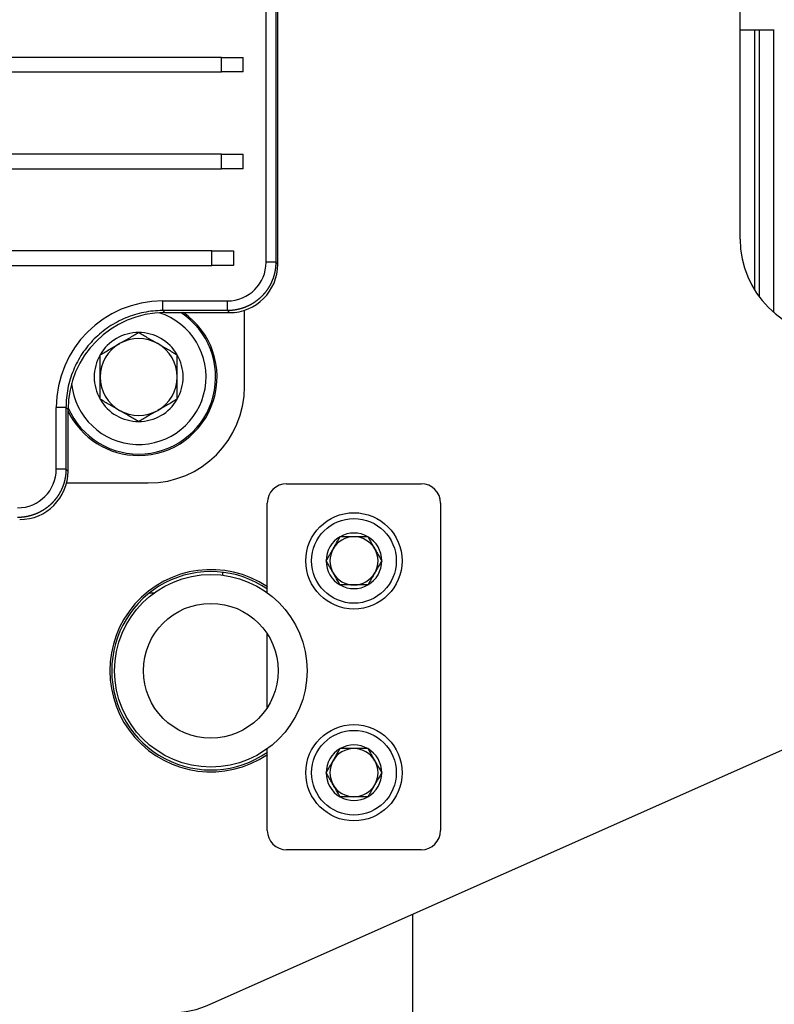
# Model space of a CAD drawing. Header units: millimetres. Extents: x 1088 to 3786, y 72 to 1979.
# Tile 14 of 62: x 2161 to 2239, y 1456 to 1559. Entities that reach past the tile are written whole.
import ezdxf

# ---------------------------------------------------------------- set-up
doc = ezdxf.new("R2010")
doc.units = ezdxf.units.MM
doc.dimstyles.get("Standard").update_dxf_attribs({"dimtxt": 20, "dimasz": 5, "dimexe": 5, "dimexo": 5, "dimgap": 5, "dimtad": 0, "dimtih": 1, "dimtoh": 1, "dimdsep": 46, "dimtxsty": 'Standard', "dimcen": 0.09, "dimadec": 0, "dimazin": 0, "dimtfac": 1, "dimtofl": 0, "dimtmove": 0, "dimatfit": 3, "dimfxl": 0, "dimtolj": 1, "dimtzin": 0, "dimarcsym": 0})

# ---------------------------------------------------------------- blocks, each defined once
blk = doc.blocks.new('*D34')
at = {"color": 0, "lineweight": -2}
for p, q in [((2120.8, 1490.96), (2120.98, 1490.96)), ((2120.89, 1490.87), (2120.89, 1491.05)), ((2179.58, 1412.13), (2133.14, 1474.52)), ((2184.58, 1412.13), (2179.58, 1412.13))]:
    blk.add_line(p, q, dxfattribs=at)
at = {"color": 0, "lineweight": 18}
blk.add_solid([(2133.8, 1475.01), (2132.47, 1474.02), (2130.15, 1478.53)], dxfattribs=at)
at = {"layer": 'Defpoints', "color": 0, "lineweight": 18}
for p in [(2111.64, 1503.39), (2130.15, 1478.53)]:
    blk.add_point(p, dxfattribs=at)
at = {"color": 0, "lineweight": 18, "insert": (2212.92, 1412.13), "char_height": 20, "attachment_point": 5}
blk.add_mtext('\\A1;∅31', dxfattribs=at)
blk = doc.blocks.new('*D35')
at = {"color": 0, "lineweight": -2}
for p, q in [((2177.18, 1559.68), (2328.11, 1559.68)), ((2323.11, 1554.68), (2323.11, 1363.87)), ((2323.11, 1143.06), (2323.11, 1333.87)), ((2093.14, 1138.06), (2328.11, 1138.06))]:
    blk.add_line(p, q, dxfattribs=at)
at = {"color": 0, "lineweight": 18}
for points in [[(2322.28, 1554.68), (2323.94, 1554.68), (2323.11, 1559.68)], [(2322.28, 1143.06), (2323.94, 1143.06), (2323.11, 1138.06)]]:
    blk.add_solid(points, dxfattribs=at)
at = {"layer": 'Defpoints', "color": 0, "lineweight": 18}
for p in [(2172.18, 1559.68), (2088.14, 1138.06), (2323.11, 1138.06)]:
    blk.add_point(p, dxfattribs=at)
at = {"color": 0, "lineweight": 18, "insert": (2323.11, 1348.87), "char_height": 20, "attachment_point": 5}
blk.add_mtext('\\A1;440', dxfattribs=at)

msp = doc.modelspace()

# ---------------------------------------------------------------- linework, layer by layer
for p, q in [((2186.635, 1533.382), (2186.635, 1614.422)), ((2187.64, 1614.422), (2187.64, 1533.382)), ((2187.854, 1533.168), (2187.854, 1586.176)), ((2235.894, 1535.759), (2235.894, 1564.459)), ((2235.894, 1557.509), (2239.443, 1557.509)), ((2237.393, 1557.51), (2237.393, 1530.493)), ((2237.893, 1529.76), (2237.893, 1557.51)), ((2239.393, 1528.16), (2239.393, 1557.51)), ((2182.01, 1554.649), (2060.405, 1554.649)), ((2182.01, 1554.649), (2184.257, 1554.649)), ((2182.01, 1553.141), (2182.01, 1554.649)), ((2184.257, 1553.141), (2184.257, 1554.649)), ((2060.405, 1553.141), (2182.01, 1553.141)), ((2184.257, 1553.141), (2182.01, 1553.141)), ((2182.01, 1544.599), (2075.405, 1544.599)), ((2182.01, 1544.599), (2184.257, 1544.599)), ((2182.01, 1543.091), (2182.01, 1544.599)), ((2184.257, 1543.091), (2184.257, 1544.599)), ((2075.405, 1543.091), (2182.01, 1543.091)), ((2184.257, 1543.091), (2182.01, 1543.091)), ((2181.005, 1534.549), (2076.41, 1534.549)), ((2181.005, 1534.549), (2183.252, 1534.549)), ((2181.005, 1533.041), (2181.005, 1534.549)), ((2183.252, 1534.549), (2183.252, 1533.041)), ((2076.41, 1533.041), (2181.005, 1533.041)), ((2183.252, 1533.041), (2181.005, 1533.041)), ((2187.64, 1533.382), (2186.635, 1533.382)), ((2187.64, 1533.382), (2187.854, 1533.168)), ((2175.891, 1529.362), (2182.615, 1529.362)), ((2175.891, 1528.357), (2175.891, 1529.362)), ((2182.615, 1528.357), (2182.615, 1529.362)), ((2175.891, 1528.357), (2176.105, 1528.143)), ((2182.615, 1528.357), (2175.891, 1528.357)), ((2176.105, 1528.143), (2182.829, 1528.143)), ((2182.829, 1528.143), (2182.615, 1528.357)), ((2184.393, 1520.459), (2184.393, 1528.393)), ((2164.836, 1511.899), (2164.836, 1518.307)), ((2165.841, 1518.307), (2164.836, 1518.307)), ((2166.055, 1518.093), (2165.841, 1518.307)), ((2165.841, 1518.307), (2165.841, 1511.899)), ((2166.055, 1511.685), (2166.055, 1518.093)), ((2165.841, 1511.899), (2164.836, 1511.899)), ((2165.841, 1511.899), (2166.055, 1511.685)), ((2165.903, 1510.459), (2174.393, 1510.459)), ((2188.763, 1510.37), (2202.763, 1510.37)), ((2186.763, 1499.055), (2186.763, 1508.37)), ((2204.763, 1508.37), (2204.763, 1474.37)), ((2182.143, 1500.881), (2182.143, 1501.183)), ((2174.643, 1499.009), (2174.468, 1499.009)), ((2174.643, 1499.009), (2174.643, 1499.147)), ((2174.961, 1499.009), (2174.643, 1499.009)), ((2186.763, 1487.145), (2186.763, 1494.774)), ((2180.833, 1456.321), (2262.955, 1492.82)), ((2186.763, 1474.37), (2186.763, 1482.863)), ((2202.763, 1472.37), (2188.763, 1472.37)), ((2201.894, 1447.059), (2201.894, 1465.682))]:
    msp.add_line(p, q)
for centre, radius in [((2195.763, 1502.37), 5), ((2195.763, 1502.37), 4.4), ((2180.894, 1490.959), 10), ((2180.894, 1490.959), 7), ((2195.763, 1480.37), 5), ((2195.763, 1480.37), 4.4)]:
    msp.add_circle(centre, radius)
for centre, radius, start, end in [((2245.894, 1535.759), 10, 180, 270), ((2173.393, 1521.46), 8, 203.49, 56.66063), ((2173.393, 1521.46), 7, 185.43938, 72.25313), ((2173.393, 1521.46), 8.15, 270, 55.09125), ((2173.393, 1521.46), 4.619, 90, 150), ((2173.393, 1521.46), 4.619, 30, 90), ((2173.393, 1521.46), 4, 120, 180), ((2173.393, 1521.46), 4, 60, 120), ((2173.393, 1521.46), 4, 0, 60), ((2173.393, 1521.46), 4.619, 150, 210), ((2173.393, 1521.46), 4.619, 330, 30), ((2173.393, 1521.46), 4, 180, 240), ((2173.393, 1521.46), 4, 300, 0), ((2174.393, 1520.459), 10, 270.00002, 0), ((2173.393, 1521.46), 4.619, 210, 270), ((2173.393, 1521.46), 4.619, 270, 330), ((2173.393, 1521.46), 8.15, 205.77375, 270), ((2173.393, 1521.46), 4, 240, 300), ((2188.763, 1508.37), 2, 90, 180), ((2202.763, 1508.37), 2, 0, 90), ((2195.763, 1502.37), 2.887, 60, 120), ((2195.763, 1502.37), 2.887, 120, 180), ((2195.763, 1502.37), 2.5, 90, 150), ((2195.763, 1502.37), 2.5, 30, 90), ((2195.763, 1502.37), 2.887, 0, 60), ((2195.763, 1502.37), 2.5, 150, 210), ((2195.763, 1502.37), 2.5, 330, 30), ((2195.763, 1502.37), 2.887, 180, 240), ((2195.763, 1502.37), 2.887, 300, 0), ((2180.894, 1490.959), 10.5, 56.0128, 303.9872), ((2180.894, 1490.959), 10.3, 55.25438, 180), ((2195.763, 1502.37), 2.5, 210, 270), ((2195.763, 1502.37), 2.5, 270, 330), ((2195.763, 1502.37), 2.887, 240, 300), ((2180.894, 1490.959), 10.3, 180, 304.74562), ((2195.763, 1480.37), 2.887, 120, 180), ((2195.763, 1480.37), 2.5, 90, 150), ((2195.763, 1480.37), 2.887, 60, 120), ((2195.763, 1480.37), 2.5, 30, 90), ((2195.763, 1480.37), 2.887, 0, 60), ((2195.763, 1480.37), 2.5, 150, 210), ((2195.763, 1480.37), 2.5, 330, 30), ((2195.763, 1480.37), 2.887, 180, 240), ((2195.763, 1480.37), 2.887, 300, 0), ((2195.763, 1480.37), 2.5, 210, 270), ((2195.763, 1480.37), 2.5, 270, 330), ((2195.763, 1480.37), 2.887, 240, 300), ((2188.763, 1474.37), 2, 180, 270), ((2202.763, 1474.37), 2, 270, 0), ((2176.771, 1465.459), 10, 270, 293.96247)]:
    msp.add_arc(centre, radius, start, end)
for centre, major_axis, start_param in [((2182.615, 1533.382), (2.843, -2.843), 5.4977932), ((2182.829, 1533.168), (3.553, -3.553), 5.4977937), ((2175.891, 1518.307), (-7.817, 7.817), 5.4977932), ((2176.105, 1518.093), (-7.107, 7.107), 5.4977932), ((2160.816, 1511.899), (2.843, -2.843), 5.4977932), ((2161.03, 1511.685), (3.553, -3.553), 5.4977936)]:
    msp.add_ellipse(centre, major_axis=major_axis, ratio=0.9999878, start_param=start_param, end_param=7.0685774)
for points, knots in [([(2187.64, 1533.382), (2187.64, 1533.37), (2187.64, 1533.345), (2187.64, 1533.309), (2187.639, 1533.273), (2187.638, 1533.236), (2187.637, 1533.2), (2187.636, 1533.164), (2187.634, 1533.127), (2187.632, 1533.091), (2187.63, 1533.055), (2187.627, 1533.018), (2187.625, 1532.982), (2187.622, 1532.946), (2187.618, 1532.91), (2187.615, 1532.873), (2187.611, 1532.837), (2187.607, 1532.801), (2187.603, 1532.765), (2187.598, 1532.729), (2187.593, 1532.693), (2187.588, 1532.657), (2187.583, 1532.621), (2187.577, 1532.585), (2187.571, 1532.549), (2187.565, 1532.513), (2187.558, 1532.477), (2187.552, 1532.442), (2187.545, 1532.406), (2187.538, 1532.37), (2187.53, 1532.335), (2187.522, 1532.299), (2187.515, 1532.264), (2187.506, 1532.228), (2187.498, 1532.193), (2187.489, 1532.157), (2187.48, 1532.122), (2187.471, 1532.087), (2187.461, 1532.052), (2187.452, 1532.017), (2187.442, 1531.982), (2187.431, 1531.947), (2187.421, 1531.912), (2187.41, 1531.877), (2187.399, 1531.843), (2187.388, 1531.808), (2187.376, 1531.774), (2187.365, 1531.739), (2187.352, 1531.705), (2187.34, 1531.671), (2187.328, 1531.637), (2187.315, 1531.602), (2187.302, 1531.569), (2187.289, 1531.535), (2187.275, 1531.501), (2187.261, 1531.467), (2187.248, 1531.434), (2187.233, 1531.4), (2187.219, 1531.367), (2187.204, 1531.333), (2187.189, 1531.3), (2187.174, 1531.267), (2187.159, 1531.234), (2187.143, 1531.202), (2187.127, 1531.169), (2187.111, 1531.136), (2187.094, 1531.104), (2187.078, 1531.071), (2187.061, 1531.039), (2187.044, 1531.007), (2187.027, 1530.975), (2187.009, 1530.943), (2186.991, 1530.911), (2186.973, 1530.88), (2186.955, 1530.848), (2186.937, 1530.817), (2186.918, 1530.786), (2186.899, 1530.755), (2186.88, 1530.724), (2186.861, 1530.693), (2186.841, 1530.662), (2186.821, 1530.632), (2186.801, 1530.601), (2186.781, 1530.571), (2186.761, 1530.541), (2186.74, 1530.511), (2186.719, 1530.481), (2186.698, 1530.452), (2186.677, 1530.422), (2186.655, 1530.393), (2186.633, 1530.364), (2186.611, 1530.335), (2186.589, 1530.306), (2186.567, 1530.277), (2186.544, 1530.249), (2186.521, 1530.22), (2186.498, 1530.192), (2186.475, 1530.164), (2186.452, 1530.136), (2186.428, 1530.109), (2186.405, 1530.081), (2186.381, 1530.054), (2186.356, 1530.027), (2186.332, 1530), (2186.307, 1529.973), (2186.283, 1529.946), (2186.258, 1529.92), (2186.232, 1529.893), (2186.207, 1529.867), (2186.182, 1529.841), (2186.156, 1529.816), (2186.13, 1529.79), (2186.104, 1529.765), (2186.078, 1529.74), (2186.051, 1529.715), (2186.025, 1529.69), (2185.998, 1529.665), (2185.971, 1529.641), (2185.944, 1529.617), (2185.916, 1529.593), (2185.889, 1529.569), (2185.861, 1529.545), (2185.833, 1529.522), (2185.805, 1529.499), (2185.777, 1529.476), (2185.749, 1529.453), (2185.72, 1529.43), (2185.691, 1529.408), (2185.663, 1529.386), (2185.634, 1529.364), (2185.604, 1529.342), (2185.575, 1529.321), (2185.546, 1529.299), (2185.516, 1529.278), (2185.486, 1529.257), (2185.456, 1529.237), (2185.426, 1529.216), (2185.396, 1529.196), (2185.366, 1529.176), (2185.335, 1529.156), (2185.304, 1529.137), (2185.274, 1529.117), (2185.243, 1529.098), (2185.212, 1529.079), (2185.18, 1529.061), (2185.149, 1529.042), (2185.118, 1529.024), (2185.086, 1529.006), (2185.054, 1528.988), (2185.022, 1528.971), (2184.99, 1528.953), (2184.958, 1528.936), (2184.926, 1528.919), (2184.894, 1528.903), (2184.861, 1528.886), (2184.829, 1528.87), (2184.796, 1528.854), (2184.763, 1528.839), (2184.73, 1528.823), (2184.697, 1528.808), (2184.664, 1528.793), (2184.631, 1528.778), (2184.597, 1528.764), (2184.564, 1528.75), (2184.53, 1528.736), (2184.496, 1528.722), (2184.463, 1528.709), (2184.429, 1528.695), (2184.395, 1528.682), (2184.361, 1528.67), (2184.327, 1528.657), (2184.292, 1528.645), (2184.258, 1528.633), (2184.224, 1528.621), (2184.189, 1528.609), (2184.154, 1528.598), (2184.12, 1528.587), (2184.085, 1528.576), (2184.05, 1528.566), (2184.015, 1528.556), (2183.98, 1528.546), (2183.945, 1528.536), (2183.91, 1528.526), (2183.875, 1528.517), (2183.84, 1528.508), (2183.804, 1528.499), (2183.769, 1528.491), (2183.734, 1528.483), (2183.698, 1528.475), (2183.663, 1528.467), (2183.627, 1528.46), (2183.591, 1528.452), (2183.556, 1528.445), (2183.52, 1528.439), (2183.484, 1528.432), (2183.448, 1528.426), (2183.412, 1528.42), (2183.376, 1528.415), (2183.34, 1528.409), (2183.304, 1528.404), (2183.268, 1528.399), (2183.232, 1528.395), (2183.196, 1528.39), (2183.16, 1528.386), (2183.124, 1528.383), (2183.088, 1528.379), (2183.051, 1528.376), (2183.015, 1528.373), (2182.979, 1528.37), (2182.943, 1528.367), (2182.906, 1528.365), (2182.87, 1528.363), (2182.834, 1528.361), (2182.797, 1528.36), (2182.761, 1528.359), (2182.725, 1528.358), (2182.688, 1528.357), (2182.652, 1528.357), (2182.628, 1528.357), (2182.615, 1528.357)], [0, 0, 0, 0, 0.0046082, 0.0092163, 0.0138245, 0.0184326, 0.0230408, 0.027649, 0.0322571, 0.0368653, 0.0414734, 0.0460816, 0.0506898, 0.0552979, 0.0599061, 0.0645143, 0.0691225, 0.0737306, 0.0783388, 0.082947, 0.0875552, 0.0921633, 0.0967715, 0.1013797, 0.1059879, 0.1105961, 0.1152042, 0.1198124, 0.1244206, 0.1290288, 0.133637, 0.1382452, 0.1428534, 0.1474615, 0.1520697, 0.1566779, 0.1612861, 0.1658943, 0.1705025, 0.1751107, 0.1797189, 0.1843271, 0.1889353, 0.1935435, 0.1981517, 0.2027599, 0.2073681, 0.2119763, 0.2165845, 0.2211928, 0.225801, 0.2304092, 0.2350174, 0.2396256, 0.2442338, 0.248842, 0.2534503, 0.2580585, 0.2626667, 0.2672749, 0.2718831, 0.2764914, 0.2810996, 0.2857078, 0.2903161, 0.2949243, 0.2995325, 0.3041407, 0.308749, 0.3133572, 0.3179654, 0.3225737, 0.3271819, 0.3317902, 0.3363984, 0.3410066, 0.3456149, 0.3502231, 0.3548314, 0.3594396, 0.3640479, 0.3686561, 0.3732644, 0.3778726, 0.3824809, 0.3870891, 0.3916974, 0.3963056, 0.4009139, 0.4055222, 0.4101304, 0.4147387, 0.419347, 0.4239552, 0.4285635, 0.4331718, 0.43778, 0.4423883, 0.4469966, 0.4516048, 0.4562131, 0.4608214, 0.4654297, 0.470038, 0.4746462, 0.4792545, 0.4838628, 0.4884711, 0.4930794, 0.4976877, 0.5022959, 0.5069042, 0.5115125, 0.5161208, 0.5207291, 0.5253374, 0.5299457, 0.534554, 0.5391623, 0.5437706, 0.5483789, 0.5529872, 0.5575955, 0.5622038, 0.5668121, 0.5714205, 0.5760288, 0.5806371, 0.5852454, 0.5898537, 0.594462, 0.5990703, 0.6036787, 0.608287, 0.6128953, 0.6175036, 0.622112, 0.6267203, 0.6313286, 0.6359369, 0.6405453, 0.6451536, 0.6497619, 0.6543703, 0.6589786, 0.663587, 0.6681953, 0.6728036, 0.677412, 0.6820203, 0.6866287, 0.691237, 0.6958454, 0.7004537, 0.7050621, 0.7096704, 0.7142788, 0.7188872, 0.7234955, 0.7281039, 0.7327122, 0.7373206, 0.741929, 0.7465373, 0.7511457, 0.7557541, 0.7603624, 0.7649708, 0.7695792, 0.7741876, 0.7787959, 0.7834043, 0.7880127, 0.7926211, 0.7972295, 0.8018379, 0.8064462, 0.8110546, 0.815663, 0.8202714, 0.8248798, 0.8294882, 0.8340966, 0.838705, 0.8433134, 0.8479218, 0.8525302, 0.8571386, 0.861747, 0.8663554, 0.8709638, 0.8755723, 0.8801807, 0.8847891, 0.8893975, 0.8940059, 0.8986143, 0.9032228, 0.9078312, 0.9124396, 0.917048, 0.9216565, 0.9262649, 0.9308733, 0.9354818, 0.9400902, 0.9446986, 0.9493071, 0.9539155, 0.9585239, 0.9631324, 0.9677408, 0.9723493, 0.9769577, 0.9815662, 0.9861746, 0.9907831, 0.9953915, 1, 1, 1, 1]), ([(2175.891, 1528.357), (2175.562, 1528.357), (2175.233, 1528.341), (2174.578, 1528.276), (2174.253, 1528.228), (2173.608, 1528.099), (2173.288, 1528.019), (2172.659, 1527.829), (2172.349, 1527.718), (2171.741, 1527.466), (2171.443, 1527.325), (2170.863, 1527.015), (2170.581, 1526.846), (2170.034, 1526.48), (2169.505, 1526.088), (2168.773, 1525.425), (2168.11, 1524.693), (2167.717, 1524.164), (2167.352, 1523.617), (2167.183, 1523.334), (2166.873, 1522.754), (2166.732, 1522.457), (2166.48, 1521.849), (2166.369, 1521.539), (2166.178, 1520.909), (2166.098, 1520.59), (2165.97, 1519.945), (2165.922, 1519.619), (2165.857, 1518.965), (2165.841, 1518.636), (2165.841, 1518.307)], [0, 0, 0, 0, 0.0625, 0.0625, 0.125, 0.125, 0.1875, 0.1875, 0.25, 0.25, 0.3125, 0.3125, 0.375, 0.375, 0.4375, 0.5, 0.5625, 0.625, 0.625, 0.6875, 0.6875, 0.75, 0.75, 0.8125, 0.8125, 0.875, 0.875, 0.9375, 0.9375, 1, 1, 1, 1]), ([(2169.393, 1523.769), (2169.72, 1523.958), (2170.049, 1524.147), (2170.548, 1524.435), (2170.715, 1524.532), (2171.051, 1524.726), (2171.22, 1524.823), (2171.432, 1524.946), (2171.475, 1524.971), (2171.56, 1525.02), (2171.603, 1525.044), (2171.73, 1525.118), (2171.815, 1525.167), (2172.068, 1525.313), (2172.236, 1525.41), (2172.737, 1525.699), (2173.067, 1525.89), (2173.393, 1526.078)], [0, 0, 0, 0, 0.25, 0.25, 0.375, 0.375, 0.5, 0.5, 0.53125, 0.53125, 0.5625, 0.5625, 0.625, 0.625, 0.75, 0.75, 1, 1, 1, 1]), ([(2173.393, 1526.078), (2173.72, 1525.89), (2174.049, 1525.7), (2174.548, 1525.412), (2174.715, 1525.316), (2175.051, 1525.122), (2175.22, 1525.024), (2175.432, 1524.901), (2175.475, 1524.877), (2175.56, 1524.828), (2175.603, 1524.803), (2175.73, 1524.729), (2175.815, 1524.68), (2176.068, 1524.534), (2176.236, 1524.437), (2176.737, 1524.148), (2177.067, 1523.958), (2177.393, 1523.769)], [0, 0, 0, 0, 0.25, 0.25, 0.375, 0.375, 0.5, 0.5, 0.53125, 0.53125, 0.5625, 0.5625, 0.625, 0.625, 0.75, 0.75, 1, 1, 1, 1]), ([(2169.393, 1519.15), (2169.393, 1519.338), (2169.393, 1519.528), (2169.393, 1519.815), (2169.393, 1519.911), (2169.393, 1520.104), (2169.393, 1520.2), (2169.393, 1520.489), (2169.393, 1520.683), (2169.393, 1521.071), (2169.393, 1521.265), (2169.393, 1521.655), (2169.393, 1521.851), (2169.393, 1522.097), (2169.393, 1522.146), (2169.393, 1522.244), (2169.393, 1522.39), (2169.393, 1522.536), (2169.393, 1522.825), (2169.393, 1523.016), (2169.393, 1523.394), (2169.393, 1523.582), (2169.393, 1523.769)], [0, 0, 0, 0, 0.125, 0.125, 0.1875, 0.1875, 0.25, 0.25, 0.375, 0.375, 0.5, 0.5, 0.625, 0.625, 0.65625, 0.65625, 0.6875, 0.75, 0.75, 0.875, 0.875, 1, 1, 1, 1]), ([(2177.393, 1519.15), (2177.393, 1519.338), (2177.393, 1519.528), (2177.393, 1519.815), (2177.393, 1519.911), (2177.393, 1520.104), (2177.393, 1520.2), (2177.393, 1520.489), (2177.393, 1520.683), (2177.393, 1521.071), (2177.393, 1521.265), (2177.393, 1521.655), (2177.393, 1521.851), (2177.393, 1522.097), (2177.393, 1522.146), (2177.393, 1522.244), (2177.393, 1522.39), (2177.393, 1522.536), (2177.393, 1522.825), (2177.393, 1523.016), (2177.393, 1523.394), (2177.393, 1523.582), (2177.393, 1523.769)], [0, 0, 0, 0, 0.125, 0.125, 0.1875, 0.1875, 0.25, 0.25, 0.375, 0.375, 0.5, 0.5, 0.625, 0.625, 0.65625, 0.65625, 0.6875, 0.75, 0.75, 0.875, 0.875, 1, 1, 1, 1]), ([(2173.393, 1516.841), (2173.067, 1517.029), (2172.738, 1517.219), (2172.239, 1517.507), (2172.072, 1517.604), (2171.736, 1517.798), (2171.567, 1517.895), (2171.355, 1518.018), (2171.312, 1518.042), (2171.227, 1518.092), (2171.184, 1518.116), (2171.057, 1518.19), (2170.972, 1518.239), (2170.718, 1518.385), (2170.551, 1518.482), (2170.05, 1518.771), (2169.72, 1518.961), (2169.393, 1519.15)], [0, 0, 0, 0, 0.25, 0.25, 0.375, 0.375, 0.5, 0.5, 0.53125, 0.53125, 0.5625, 0.5625, 0.625, 0.625, 0.75, 0.75, 1, 1, 1, 1]), ([(2177.393, 1519.15), (2177.067, 1518.962), (2176.738, 1518.772), (2176.239, 1518.484), (2176.072, 1518.387), (2175.736, 1518.193), (2175.567, 1518.096), (2175.355, 1517.973), (2175.312, 1517.949), (2175.227, 1517.899), (2175.184, 1517.875), (2175.057, 1517.801), (2174.972, 1517.752), (2174.718, 1517.606), (2174.551, 1517.509), (2174.05, 1517.22), (2173.72, 1517.03), (2173.393, 1516.841)], [0, 0, 0, 0, 0.25, 0.25, 0.375, 0.375, 0.5, 0.5, 0.53125, 0.53125, 0.5625, 0.5625, 0.625, 0.625, 0.75, 0.75, 1, 1, 1, 1]), ([(2165.841, 1511.899), (2165.841, 1511.887), (2165.841, 1511.862), (2165.84, 1511.826), (2165.84, 1511.79), (2165.839, 1511.753), (2165.838, 1511.717), (2165.836, 1511.681), (2165.835, 1511.644), (2165.833, 1511.608), (2165.83, 1511.572), (2165.828, 1511.535), (2165.825, 1511.499), (2165.822, 1511.463), (2165.819, 1511.427), (2165.815, 1511.39), (2165.811, 1511.354), (2165.807, 1511.318), (2165.803, 1511.282), (2165.798, 1511.246), (2165.794, 1511.21), (2165.788, 1511.174), (2165.783, 1511.138), (2165.777, 1511.102), (2165.771, 1511.066), (2165.765, 1511.03), (2165.759, 1510.994), (2165.752, 1510.959), (2165.745, 1510.923), (2165.738, 1510.887), (2165.731, 1510.852), (2165.723, 1510.816), (2165.715, 1510.781), (2165.707, 1510.745), (2165.698, 1510.71), (2165.69, 1510.674), (2165.681, 1510.639), (2165.671, 1510.604), (2165.662, 1510.569), (2165.652, 1510.534), (2165.642, 1510.499), (2165.632, 1510.464), (2165.621, 1510.429), (2165.611, 1510.394), (2165.599, 1510.36), (2165.588, 1510.325), (2165.577, 1510.291), (2165.565, 1510.256), (2165.553, 1510.222), (2165.541, 1510.188), (2165.528, 1510.154), (2165.515, 1510.12), (2165.502, 1510.086), (2165.489, 1510.052), (2165.476, 1510.018), (2165.462, 1509.984), (2165.448, 1509.951), (2165.434, 1509.917), (2165.419, 1509.884), (2165.405, 1509.851), (2165.39, 1509.817), (2165.374, 1509.784), (2165.359, 1509.751), (2165.343, 1509.719), (2165.327, 1509.686), (2165.311, 1509.653), (2165.295, 1509.621), (2165.278, 1509.588), (2165.261, 1509.556), (2165.244, 1509.524), (2165.227, 1509.492), (2165.21, 1509.46), (2165.192, 1509.428), (2165.174, 1509.397), (2165.156, 1509.365), (2165.137, 1509.334), (2165.118, 1509.303), (2165.1, 1509.272), (2165.08, 1509.241), (2165.061, 1509.21), (2165.041, 1509.179), (2165.022, 1509.149), (2165.002, 1509.118), (2164.981, 1509.088), (2164.961, 1509.058), (2164.94, 1509.028), (2164.919, 1508.998), (2164.898, 1508.969), (2164.877, 1508.939), (2164.855, 1508.91), (2164.834, 1508.881), (2164.812, 1508.852), (2164.79, 1508.823), (2164.767, 1508.794), (2164.745, 1508.766), (2164.722, 1508.737), (2164.699, 1508.709), (2164.676, 1508.681), (2164.652, 1508.653), (2164.629, 1508.626), (2164.605, 1508.598), (2164.581, 1508.571), (2164.557, 1508.544), (2164.532, 1508.517), (2164.508, 1508.49), (2164.483, 1508.463), (2164.458, 1508.437), (2164.433, 1508.41), (2164.408, 1508.384), (2164.382, 1508.358), (2164.356, 1508.333), (2164.33, 1508.307), (2164.304, 1508.282), (2164.278, 1508.257), (2164.252, 1508.232), (2164.225, 1508.207), (2164.198, 1508.182), (2164.171, 1508.158), (2164.144, 1508.134), (2164.117, 1508.11), (2164.089, 1508.086), (2164.061, 1508.062), (2164.034, 1508.039), (2164.006, 1508.016), (2163.977, 1507.993), (2163.949, 1507.97), (2163.921, 1507.948), (2163.892, 1507.925), (2163.863, 1507.903), (2163.834, 1507.881), (2163.805, 1507.859), (2163.775, 1507.838), (2163.746, 1507.816), (2163.716, 1507.795), (2163.687, 1507.774), (2163.657, 1507.754), (2163.627, 1507.733), (2163.596, 1507.713), (2163.566, 1507.693), (2163.535, 1507.673), (2163.505, 1507.654), (2163.474, 1507.634), (2163.443, 1507.615), (2163.412, 1507.596), (2163.381, 1507.578), (2163.349, 1507.559), (2163.318, 1507.541), (2163.286, 1507.523), (2163.255, 1507.505), (2163.223, 1507.488), (2163.191, 1507.47), (2163.159, 1507.453), (2163.126, 1507.436), (2163.094, 1507.42), (2163.062, 1507.403), (2163.029, 1507.387), (2162.996, 1507.371), (2162.963, 1507.356), (2162.93, 1507.34), (2162.897, 1507.325), (2162.864, 1507.31), (2162.831, 1507.295), (2162.798, 1507.281), (2162.764, 1507.267), (2162.731, 1507.253), (2162.697, 1507.239), (2162.663, 1507.226), (2162.629, 1507.212), (2162.595, 1507.199), (2162.561, 1507.187), (2162.527, 1507.174), (2162.493, 1507.162), (2162.458, 1507.15), (2162.424, 1507.138), (2162.39, 1507.126), (2162.355, 1507.115), (2162.32, 1507.104), (2162.286, 1507.093), (2162.251, 1507.083), (2162.216, 1507.073), (2162.181, 1507.063), (2162.146, 1507.053), (2162.111, 1507.043), (2162.076, 1507.034), (2162.04, 1507.025), (2162.005, 1507.016), (2161.97, 1507.008), (2161.934, 1507), (2161.899, 1506.992), (2161.863, 1506.984), (2161.827, 1506.977), (2161.792, 1506.969), (2161.756, 1506.962), (2161.72, 1506.956), (2161.685, 1506.949), (2161.649, 1506.943), (2161.613, 1506.937), (2161.577, 1506.932), (2161.541, 1506.926), (2161.505, 1506.921), (2161.469, 1506.916), (2161.433, 1506.912), (2161.397, 1506.907), (2161.361, 1506.903), (2161.324, 1506.9), (2161.288, 1506.896), (2161.252, 1506.893), (2161.216, 1506.89), (2161.179, 1506.887), (2161.143, 1506.884), (2161.107, 1506.882), (2161.07, 1506.88), (2161.034, 1506.878), (2160.998, 1506.877), (2160.961, 1506.876), (2160.925, 1506.875), (2160.889, 1506.874), (2160.852, 1506.874), (2160.828, 1506.874), (2160.816, 1506.874)], [0, 0, 0, 0, 0.0046082, 0.0092163, 0.0138245, 0.0184326, 0.0230408, 0.027649, 0.0322571, 0.0368653, 0.0414734, 0.0460816, 0.0506898, 0.0552979, 0.0599061, 0.0645143, 0.0691225, 0.0737306, 0.0783388, 0.082947, 0.0875552, 0.0921633, 0.0967715, 0.1013797, 0.1059879, 0.1105961, 0.1152042, 0.1198124, 0.1244206, 0.1290288, 0.133637, 0.1382452, 0.1428534, 0.1474615, 0.1520697, 0.1566779, 0.1612861, 0.1658943, 0.1705025, 0.1751107, 0.1797189, 0.1843271, 0.1889353, 0.1935435, 0.1981517, 0.2027599, 0.2073681, 0.2119763, 0.2165845, 0.2211928, 0.225801, 0.2304092, 0.2350174, 0.2396256, 0.2442338, 0.248842, 0.2534503, 0.2580585, 0.2626667, 0.2672749, 0.2718831, 0.2764914, 0.2810996, 0.2857078, 0.290316, 0.2949243, 0.2995325, 0.3041407, 0.308749, 0.3133572, 0.3179654, 0.3225737, 0.3271819, 0.3317902, 0.3363984, 0.3410066, 0.3456149, 0.3502231, 0.3548314, 0.3594396, 0.3640479, 0.3686561, 0.3732644, 0.3778726, 0.3824809, 0.3870891, 0.3916974, 0.3963056, 0.4009139, 0.4055222, 0.4101304, 0.4147387, 0.419347, 0.4239552, 0.4285635, 0.4331718, 0.43778, 0.4423883, 0.4469966, 0.4516048, 0.4562131, 0.4608214, 0.4654297, 0.470038, 0.4746462, 0.4792545, 0.4838628, 0.4884711, 0.4930794, 0.4976877, 0.5022959, 0.5069042, 0.5115125, 0.5161208, 0.5207291, 0.5253374, 0.5299457, 0.534554, 0.5391623, 0.5437706, 0.5483789, 0.5529872, 0.5575955, 0.5622038, 0.5668121, 0.5714205, 0.5760288, 0.5806371, 0.5852454, 0.5898537, 0.594462, 0.5990703, 0.6036787, 0.608287, 0.6128953, 0.6175036, 0.622112, 0.6267203, 0.6313286, 0.6359369, 0.6405453, 0.6451536, 0.6497619, 0.6543703, 0.6589786, 0.663587, 0.6681953, 0.6728036, 0.677412, 0.6820203, 0.6866287, 0.691237, 0.6958454, 0.7004537, 0.7050621, 0.7096704, 0.7142788, 0.7188872, 0.7234955, 0.7281039, 0.7327122, 0.7373206, 0.741929, 0.7465373, 0.7511457, 0.7557541, 0.7603624, 0.7649708, 0.7695792, 0.7741876, 0.7787959, 0.7834043, 0.7880127, 0.7926211, 0.7972295, 0.8018379, 0.8064462, 0.8110546, 0.815663, 0.8202714, 0.8248798, 0.8294882, 0.8340966, 0.838705, 0.8433134, 0.8479218, 0.8525302, 0.8571386, 0.861747, 0.8663554, 0.8709638, 0.8755723, 0.8801807, 0.8847891, 0.8893975, 0.8940059, 0.8986143, 0.9032228, 0.9078312, 0.9124396, 0.917048, 0.9216565, 0.9262649, 0.9308733, 0.9354818, 0.9400902, 0.9446986, 0.9493071, 0.9539155, 0.9585239, 0.9631324, 0.9677408, 0.9723493, 0.9769577, 0.9815662, 0.9861746, 0.9907831, 0.9953915, 1, 1, 1, 1]), ([(2192.876, 1502.37), (2192.994, 1502.575), (2193.113, 1502.781), (2193.294, 1503.094), (2193.354, 1503.199), (2193.446, 1503.357), (2193.477, 1503.41), (2193.538, 1503.516), (2193.569, 1503.57), (2193.661, 1503.729), (2193.722, 1503.835), (2193.843, 1504.045), (2193.903, 1504.149), (2194.083, 1504.461), (2194.202, 1504.666), (2194.32, 1504.87)], [0, 0, 0, 0, 0.25, 0.25, 0.375, 0.375, 0.4375, 0.4375, 0.5, 0.5, 0.625, 0.625, 0.75, 0.75, 1, 1, 1, 1]), ([(2197.206, 1504.87), (2197.089, 1504.87), (2196.971, 1504.87), (2196.731, 1504.87), (2196.611, 1504.87), (2196.37, 1504.87), (2196.249, 1504.87), (2196.006, 1504.87), (2195.885, 1504.87), (2195.641, 1504.87), (2195.518, 1504.87), (2195.365, 1504.87), (2195.334, 1504.87), (2195.273, 1504.87), (2195.181, 1504.87), (2195.091, 1504.87), (2194.789, 1504.87), (2194.553, 1504.87), (2194.32, 1504.87)], [0, 0, 0, 0, 0.125, 0.125, 0.25, 0.25, 0.375, 0.375, 0.5, 0.5, 0.625, 0.625, 0.65625, 0.65625, 0.6875, 0.75, 0.75, 1, 1, 1, 1]), ([(2197.206, 1504.87), (2197.324, 1504.666), (2197.443, 1504.46), (2197.624, 1504.147), (2197.685, 1504.042), (2197.776, 1503.884), (2197.807, 1503.831), (2197.868, 1503.725), (2197.899, 1503.671), (2197.991, 1503.512), (2198.052, 1503.406), (2198.173, 1503.196), (2198.233, 1503.092), (2198.413, 1502.78), (2198.532, 1502.574), (2198.65, 1502.37)], [0, 0, 0, 0, 0.25, 0.25, 0.375, 0.375, 0.4375, 0.4375, 0.5, 0.5, 0.625, 0.625, 0.75, 0.75, 1, 1, 1, 1]), ([(2194.32, 1499.87), (2194.202, 1500.075), (2194.083, 1500.281), (2193.902, 1500.594), (2193.842, 1500.699), (2193.75, 1500.857), (2193.72, 1500.91), (2193.658, 1501.016), (2193.627, 1501.07), (2193.535, 1501.229), (2193.474, 1501.335), (2193.353, 1501.545), (2193.293, 1501.649), (2193.113, 1501.961), (2192.994, 1502.166), (2192.876, 1502.37)], [0, 0, 0, 0, 0.25, 0.25, 0.375, 0.375, 0.4375, 0.4375, 0.5, 0.5, 0.625, 0.625, 0.75, 0.75, 1, 1, 1, 1]), ([(2198.65, 1502.37), (2198.532, 1502.166), (2198.413, 1501.96), (2198.232, 1501.647), (2198.172, 1501.542), (2198.08, 1501.384), (2198.05, 1501.331), (2197.988, 1501.225), (2197.957, 1501.171), (2197.865, 1501.012), (2197.804, 1500.906), (2197.683, 1500.696), (2197.623, 1500.592), (2197.443, 1500.28), (2197.324, 1500.074), (2197.206, 1499.87)], [0, 0, 0, 0, 0.25, 0.25, 0.375, 0.375, 0.4375, 0.4375, 0.5, 0.5, 0.625, 0.625, 0.75, 0.75, 1, 1, 1, 1]), ([(2197.206, 1499.87), (2197.089, 1499.87), (2196.971, 1499.87), (2196.731, 1499.87), (2196.611, 1499.87), (2196.37, 1499.87), (2196.249, 1499.87), (2196.006, 1499.87), (2195.885, 1499.87), (2195.641, 1499.87), (2195.518, 1499.87), (2195.365, 1499.87), (2195.334, 1499.87), (2195.273, 1499.87), (2195.181, 1499.87), (2195.091, 1499.87), (2194.789, 1499.87), (2194.553, 1499.87), (2194.32, 1499.87)], [0, 0, 0, 0, 0.125, 0.125, 0.25, 0.25, 0.375, 0.375, 0.5, 0.5, 0.625, 0.625, 0.65625, 0.65625, 0.6875, 0.75, 0.75, 1, 1, 1, 1]), ([(2192.876, 1480.37), (2192.994, 1480.575), (2193.113, 1480.781), (2193.294, 1481.094), (2193.354, 1481.199), (2193.446, 1481.357), (2193.477, 1481.41), (2193.538, 1481.516), (2193.569, 1481.57), (2193.661, 1481.729), (2193.722, 1481.835), (2193.843, 1482.045), (2193.903, 1482.149), (2194.083, 1482.461), (2194.202, 1482.666), (2194.32, 1482.87)], [0, 0, 0, 0, 0.25, 0.25, 0.375, 0.375, 0.4375, 0.4375, 0.5, 0.5, 0.625, 0.625, 0.75, 0.75, 1, 1, 1, 1]), ([(2197.206, 1482.87), (2197.089, 1482.87), (2196.971, 1482.87), (2196.731, 1482.87), (2196.611, 1482.87), (2196.37, 1482.87), (2196.249, 1482.87), (2196.006, 1482.87), (2195.885, 1482.87), (2195.641, 1482.87), (2195.518, 1482.87), (2195.365, 1482.87), (2195.334, 1482.87), (2195.273, 1482.87), (2195.181, 1482.87), (2195.091, 1482.87), (2194.789, 1482.87), (2194.553, 1482.87), (2194.32, 1482.87)], [0, 0, 0, 0, 0.125, 0.125, 0.25, 0.25, 0.375, 0.375, 0.5, 0.5, 0.625, 0.625, 0.65625, 0.65625, 0.6875, 0.75, 0.75, 1, 1, 1, 1]), ([(2197.206, 1482.87), (2197.324, 1482.666), (2197.443, 1482.46), (2197.624, 1482.147), (2197.685, 1482.042), (2197.776, 1481.884), (2197.807, 1481.831), (2197.868, 1481.725), (2197.899, 1481.671), (2197.991, 1481.512), (2198.052, 1481.406), (2198.173, 1481.196), (2198.233, 1481.092), (2198.413, 1480.78), (2198.532, 1480.574), (2198.65, 1480.37)], [0, 0, 0, 0, 0.25, 0.25, 0.375, 0.375, 0.4375, 0.4375, 0.5, 0.5, 0.625, 0.625, 0.75, 0.75, 1, 1, 1, 1]), ([(2194.32, 1477.87), (2194.202, 1478.075), (2194.083, 1478.281), (2193.902, 1478.594), (2193.842, 1478.699), (2193.75, 1478.857), (2193.72, 1478.91), (2193.658, 1479.016), (2193.627, 1479.07), (2193.535, 1479.229), (2193.474, 1479.335), (2193.353, 1479.545), (2193.293, 1479.649), (2193.113, 1479.961), (2192.994, 1480.166), (2192.876, 1480.37)], [0, 0, 0, 0, 0.25, 0.25, 0.375, 0.375, 0.4375, 0.4375, 0.5, 0.5, 0.625, 0.625, 0.75, 0.75, 1, 1, 1, 1]), ([(2198.65, 1480.37), (2198.532, 1480.166), (2198.413, 1479.96), (2198.232, 1479.647), (2198.172, 1479.542), (2198.08, 1479.384), (2198.05, 1479.331), (2197.988, 1479.225), (2197.957, 1479.171), (2197.865, 1479.012), (2197.804, 1478.906), (2197.683, 1478.696), (2197.623, 1478.592), (2197.443, 1478.28), (2197.324, 1478.074), (2197.206, 1477.87)], [0, 0, 0, 0, 0.25, 0.25, 0.375, 0.375, 0.4375, 0.4375, 0.5, 0.5, 0.625, 0.625, 0.75, 0.75, 1, 1, 1, 1]), ([(2197.206, 1477.87), (2197.089, 1477.87), (2196.971, 1477.87), (2196.731, 1477.87), (2196.611, 1477.87), (2196.37, 1477.87), (2196.249, 1477.87), (2196.006, 1477.87), (2195.885, 1477.87), (2195.641, 1477.87), (2195.518, 1477.87), (2195.365, 1477.87), (2195.334, 1477.87), (2195.273, 1477.87), (2195.181, 1477.87), (2195.091, 1477.87), (2194.789, 1477.87), (2194.553, 1477.87), (2194.32, 1477.87)], [0, 0, 0, 0, 0.125, 0.125, 0.25, 0.25, 0.375, 0.375, 0.5, 0.5, 0.625, 0.625, 0.65625, 0.65625, 0.6875, 0.75, 0.75, 1, 1, 1, 1])]:
    msp.add_open_spline(points, degree=3, knots=knots)

# ---------------------------------------------------------------- dimensions: what is measured, and where the dimension line sits
at = {"lineweight": 18}
dim = msp.add_linear_dim(base=(2323.111, 1138.059), p1=(2172.183, 1559.679), p2=(2088.144, 1138.059), angle=90, text='440', dimstyle='Standard', dxfattribs=at)
dim.commit()
dim.dimension.update_dxf_attribs({"geometry": '*D35', "text_midpoint": (2323.111, 1348.869)})
dim = msp.add_diameter_dim_2p(p1=(2111.637, 1503.392), p2=(2130.15, 1478.527), dimstyle='Standard', dxfattribs=at)
dim.commit()
dim.dimension.update_dxf_attribs({"geometry": '*D34', "text_midpoint": (2212.918, 1412.13), "dimtype": 163})

doc.saveas('drawing.dxf')
